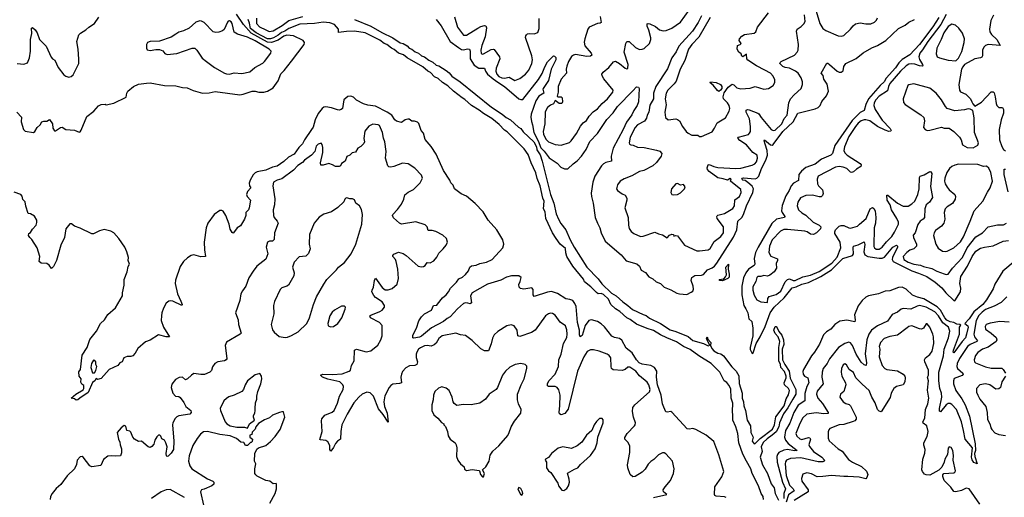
# Model space of a CAD drawing. Extents: x 1468344 to 1613994, y 525695 to 643861.
# Tile 157 of 256: x 1552562 to 1562862, y 551276 to 556274. Entities that reach past the tile are written whole.
import ezdxf

# ---------------------------------------------------------------- set-up
doc = ezdxf.new("R2010")
doc.units = 0

msp = doc.modelspace()

# ---------------------------------------------------------------- linework, layer by layer
at = {"layer": '0CON10XD'}
for points in [[(1558634, 556306), (1558646, 556244), (1558635, 556236), (1558605, 556234), (1558520, 556195), (1558507, 556175), (1558473, 556075), (1558468, 556038), (1558475, 555999), (1558540, 555925), (1558546, 555904), (1558535, 555893), (1558495, 555889), (1558375, 555911), (1558355, 555904), (1558335, 555887), (1558303, 555837), (1558285, 555787), (1558280, 555755), (1558282, 555715), (1558227, 555653), (1558196, 555575), (1558194, 555514), (1558184, 555475), (1558195, 555468), (1558227, 555467), (1558237, 555457), (1558239, 555415), (1558234, 555396), (1558205, 555396), (1558165, 555428), (1558145, 555393), (1558115, 555381), (1558085, 555355), (1558068, 555332), (1558058, 555305), (1558054, 555185), (1558038, 555105), (1558043, 555075), (1558065, 555024), (1558095, 554996), (1558165, 554967), (1558225, 554962), (1558312, 554988), (1558331, 555005), (1558387, 555083), (1558430, 555160), (1558458, 555195), (1558491, 555219), (1558520, 555265), (1558561, 555309), (1558605, 555342), (1558655, 555398), (1558710, 555445), (1558768, 555515), (1558772, 555535), (1558673, 555655), (1558655, 555687), (1558652, 555705), (1558665, 555725), (1558724, 555775), (1558775, 555834), (1558795, 555839), (1558836, 555816), (1558895, 555766), (1558915, 555758), (1558924, 555766), (1558927, 555805), (1558887, 555935), (1558904, 556025), (1558915, 556044), (1558937, 556045), (1559005, 555983), (1559045, 555963), (1559074, 555964), (1559095, 555973), (1559149, 556025), (1559164, 556065), (1559166, 556085), (1559145, 556165), (1559126, 556205), (1559125, 556230), (1559136, 556234), (1559155, 556229), (1559213, 556203), (1559255, 556168), (1559295, 556158), (1559325, 556162), (1559385, 556184), (1559475, 556246), (1559566, 556375)], [(1560895, 556363), (1560933, 556235), (1560965, 556182), (1560995, 556160), (1561125, 556104), (1561160, 556100), (1561185, 556109), (1561255, 556174), (1561280, 556210), (1561305, 556231), (1561355, 556240), (1561415, 556229), (1561465, 556231), (1561503, 556247), (1561525, 556270), (1561536, 556294)], [(1552532, 555305), (1552580, 555255), (1552578, 555205), (1552601, 555125), (1552618, 555108), (1552705, 555093), (1552720, 555105), (1552743, 555145), (1552775, 555172), (1552792, 555205), (1552815, 555212), (1552845, 555212), (1552875, 555230), (1552904, 555184), (1552909, 555139), (1552925, 555110), (1552935, 555110), (1552990, 555145), (1553005, 555148), (1553046, 555126), (1553135, 555119), (1553185, 555097), (1553195, 555100), (1553205, 555117), (1553265, 555260), (1553337, 555315), (1553385, 555372), (1553414, 555386), (1553455, 555390), (1553465, 555382), (1553545, 555400), (1553676, 555464), (1553681, 555505), (1553692, 555525), (1553752, 555575), (1553805, 555600), (1553889, 555611), (1553925, 555614), (1554075, 555585), (1554195, 555583), (1554265, 555565), (1554312, 555562), (1554375, 555533), (1554475, 555506), (1554545, 555509), (1554605, 555521), (1554865, 555489), (1554901, 555495), (1554995, 555527), (1555026, 555526), (1555065, 555515), (1555115, 555517), (1555155, 555527), (1555215, 555559), (1555266, 555635), (1555293, 555707), (1555329, 555741), (1555405, 555841), (1555537, 556015), (1555541, 556035), (1555526, 556055), (1555425, 556104), (1555355, 556110), (1555325, 556100), (1555265, 556059), (1555195, 556036), (1555155, 556040), (1554982, 556132), (1554904, 556225), (1554831, 556331)], [(1552534, 555814), (1552605, 555807), (1552645, 555823), (1552664, 555876), (1552676, 555945), (1552676, 556065), (1552689, 556129), (1552684, 556185), (1552695, 556193), (1552725, 556166), (1552744, 556135), (1552768, 556065), (1552839, 555995), (1552891, 555881), (1552905, 555864), (1552929, 555849), (1552965, 555774), (1553025, 555696), (1553045, 555682), (1553075, 555674), (1553100, 555680), (1553122, 555698), (1553179, 555815), (1553182, 555862), (1553174, 555965), (1553161, 556045), (1553180, 556115), (1553198, 556132), (1553255, 556166), (1553285, 556196), (1553345, 556234), (1553390, 556300)], [(1554755, 555704), (1554805, 555719), (1554885, 555710), (1554971, 555729), (1555020, 555775), (1555105, 555819), (1555123, 555835), (1555190, 555925), (1555192, 555945), (1555173, 555965), (1555025, 556053), (1554945, 556090), (1554842, 556122), (1554805, 556142), (1554785, 556233), (1554775, 556250), (1554755, 556260), (1554742, 556258), (1554735, 556248), (1554700, 556170), (1554685, 556158), (1554645, 556144), (1554615, 556140), (1554585, 556148), (1554493, 556243), (1554465, 556259), (1554445, 556261), (1554405, 556246), (1554333, 556185), (1554275, 556158), (1554225, 556142), (1554195, 556122), (1554145, 556090), (1554025, 556048), (1553925, 556047), (1553900, 556035), (1553887, 556013), (1553888, 555975), (1553895, 555960), (1553925, 555953), (1553985, 555963), (1554025, 555962), (1554058, 555948), (1554081, 555921), (1554105, 555908), (1554205, 555919), (1554365, 555974), (1554395, 555974), (1554416, 555956), (1554472, 555872), (1554516, 555835), (1554600, 555775), (1554704, 555714), (1554726, 555706), (1554755, 555704)], [(1560344, 551254), (1560339, 551285), (1560320, 551315), (1560291, 551395), (1560224, 551525), (1560212, 551575), (1560164, 551654), (1560127, 551727), (1560084, 551845), (1560073, 551945), (1560053, 552015), (1560022, 552085), (1560024, 552135), (1560018, 552175), (1560023, 552263), (1560006, 552315), (1560001, 552411), (1559980, 552450), (1559958, 552478), (1559931, 552495), (1559887, 552587), (1559796, 552676), (1559665, 552756), (1559575, 552823), (1559505, 552853), (1559432, 552902), (1559331, 552945), (1559265, 552975), (1559191, 553021), (1559125, 553041), (1559015, 553089), (1558948, 553138), (1558913, 553155), (1558841, 553221), (1558795, 553247), (1558745, 553295), (1558720, 553350), (1558668, 553398), (1558645, 553408), (1558615, 553405), (1558595, 553419), (1558538, 553478), (1558472, 553532), (1558459, 553559), (1558348, 553695), (1558287, 553795), (1558274, 553835), (1558271, 553881), (1558215, 553924), (1558175, 553985), (1558135, 554045), (1558066, 554195), (1558059, 554265), (1558042, 554295), (1558048, 554375), (1558033, 554405), (1558007, 554535), (1557975, 554613), (1557962, 554672), (1557911, 554775), (1557882, 554862), (1557841, 554921), (1557662, 555102), (1557635, 555119), (1557578, 555178), (1557501, 555241), (1557415, 555291), (1557368, 555328), (1557287, 555375), (1557220, 555440), (1557191, 555455), (1557099, 555525), (1557042, 555582), (1556985, 555615), (1556940, 555660), (1556902, 555675), (1556861, 555721), (1556830, 555735), (1556779, 555779), (1556615, 555874), (1556576, 555906), (1556526, 555925), (1556481, 555961), (1556452, 555975), (1556403, 556013), (1556373, 556025), (1556329, 556059), (1556177, 556137), (1556065, 556152), (1555979, 556149), (1555898, 556138), (1555896, 556176), (1555854, 556224), (1555805, 556242), (1555735, 556249), (1555645, 556234), (1555493, 556227), (1555378, 556182), (1555336, 556155), (1555299, 556141), (1555265, 556113), (1555217, 556085), (1555185, 556073), (1555153, 556075), (1555037, 556135), (1554975, 556183), (1554967, 556237), (1554953, 556275)], [(1555039, 556291), (1555039, 556235), (1555070, 556200), (1555135, 556166), (1555171, 556151), (1555213, 556157), (1555308, 556212), (1555376, 556265), (1555525, 556307)], [(1556063, 556275), (1556235, 556206), (1556349, 556139), (1556465, 556085), (1556543, 556033), (1556573, 556025), (1556615, 556000), (1556637, 555977), (1556665, 555966), (1556698, 555938), (1556735, 555925), (1556764, 555894), (1556795, 555884), (1556841, 555851), (1556885, 555830), (1556919, 555799), (1556945, 555791), (1557025, 555741), (1557055, 555718), (1557083, 555683), (1557171, 555625), (1557499, 555359), (1557609, 555285), (1557650, 555250), (1557695, 555225), (1557779, 555149), (1557805, 555135), (1557830, 555100), (1557942, 554995), (1557967, 554945), (1557972, 554912), (1558005, 554860), (1558029, 554795), (1558116, 554446), (1558150, 554355), (1558173, 554243), (1558197, 554187), (1558222, 554142), (1558275, 554075), (1558319, 553969), (1558362, 553892), (1558494, 553684), (1558614, 553564), (1558651, 553511), (1558753, 553413), (1558801, 553385), (1558870, 553320), (1558923, 553285), (1558972, 553242), (1559085, 553188), (1559115, 553180), (1559152, 553152), (1559265, 553096), (1559368, 553028), (1559425, 553013), (1559555, 552959), (1559605, 552917), (1559715, 552884), (1559765, 552860), (1559782, 552868), (1559748, 552935), (1559755, 552954), (1559761, 552931), (1559792, 552895), (1559789, 552865), (1559801, 552835), (1559825, 552810), (1559865, 552786), (1559896, 552776), (1559923, 552755), (1560011, 552641), (1560056, 552596), (1560085, 552546), (1560087, 552467), (1560121, 552365), (1560120, 552315), (1560134, 552275), (1560137, 552235), (1560156, 552185), (1560173, 552085), (1560208, 552025), (1560211, 551955), (1560234, 551905), (1560224, 551865), (1560245, 551837), (1560255, 551838), (1560308, 551892), (1560439, 551991), (1560459, 552035), (1560471, 552119), (1560558, 552235), (1560582, 552308), (1560605, 552347), (1560615, 552395), (1560606, 552415), (1560563, 552453), (1560560, 552475), (1560579, 552525), (1560579, 552545), (1560563, 552593), (1560526, 552635), (1560522, 552665), (1560503, 552705), (1560502, 552845), (1560514, 552905), (1560498, 552955), (1560465, 552991), (1560451, 553025), (1560465, 553064), (1560475, 553062), (1560485, 553050), (1560502, 553012), (1560535, 552972), (1560553, 552925), (1560555, 552875), (1560539, 552825), (1560543, 552715), (1560566, 552665), (1560613, 552595), (1560622, 552522), (1560682, 552405), (1560682, 552355), (1560649, 552305), (1560597, 552213), (1560551, 552149), (1560509, 552055), (1560504, 552015), (1560477, 551963), (1560435, 551925), (1560380, 551890), (1560341, 551849), (1560319, 551805), (1560329, 551755), (1560308, 551695), (1560332, 551615), (1560385, 551525), (1560425, 551417), (1560454, 551374), (1560467, 551315), (1560499, 551245)], [(1556918, 556275), (1556970, 556210), (1557065, 556047), (1557151, 555981), (1557185, 555962), (1557205, 555958), (1557248, 555968), (1557266, 555966), (1557273, 555943), (1557274, 555865), (1557318, 555798), (1557365, 555766), (1557425, 555766), (1557435, 555735), (1557456, 555705), (1557514, 555654), (1557565, 555620), (1557635, 555575), (1557785, 555446), (1557805, 555438), (1557825, 555440), (1557991, 555649), (1558029, 555711), (1558055, 555779), (1558085, 555831), (1558145, 555894), (1558155, 555892), (1558169, 555879), (1558172, 555855), (1558122, 555755), (1558093, 555637), (1558037, 555555), (1558034, 555545), (1558045, 555505), (1557992, 555475), (1557962, 555425), (1557911, 555285), (1557908, 555255), (1557915, 555210), (1557927, 555175), (1557939, 555095), (1557987, 555005), (1558014, 554934), (1558049, 554899), (1558100, 554830), (1558183, 554773), (1558222, 554732), (1558262, 554712), (1558295, 554713), (1558353, 554767), (1558395, 554797), (1558440, 554845), (1558487, 554915), (1558525, 554998), (1558608, 555082), (1558705, 555230), (1558770, 555300), (1558815, 555364), (1558975, 555529), (1559015, 555571), (1559035, 555568), (1559042, 555555), (1559034, 555415), (1559023, 555375), (1558988, 555325), (1558965, 555278), (1558909, 555201), (1558875, 555124), (1558772, 554928), (1558748, 554845), (1558754, 554795), (1558695, 554779), (1558669, 554765), (1558648, 554745), (1558577, 554635), (1558559, 554575), (1558542, 554458), (1558543, 554425), (1558561, 554355), (1558582, 554205), (1558605, 554145), (1558631, 554095), (1558645, 554045), (1558686, 553956), (1558854, 553814), (1558905, 553751), (1559018, 553718), (1559046, 553695), (1559064, 553654), (1559107, 553627), (1559142, 553582), (1559185, 553562), (1559221, 553531), (1559265, 553515), (1559305, 553475), (1559375, 553447), (1559435, 553413), (1559465, 553404), (1559540, 553400), (1559588, 553422), (1559603, 553435), (1559612, 553455), (1559607, 553485), (1559586, 553545), (1559594, 553575), (1559625, 553597), (1559695, 553602), (1559715, 553608), (1559756, 553655), (1559805, 553677), (1559830, 553695), (1559855, 553725), (1560031, 553999), (1560065, 554075), (1560076, 554165), (1560115, 554205), (1560134, 554235), (1560164, 554326), (1560233, 554465), (1560237, 554505), (1560225, 554531), (1560181, 554571), (1560150, 554590), (1560126, 554595), (1560117, 554605), (1560123, 554615), (1560135, 554618), (1560255, 554608), (1560275, 554615), (1560294, 554635), (1560322, 554715), (1560368, 554805), (1560384, 554855), (1560382, 554905), (1560361, 554971), (1560349, 555005), (1560355, 555016), (1560415, 554965), (1560435, 554962), (1560445, 554967), (1560545, 555105), (1560655, 555205), (1560704, 555296), (1560885, 555340), (1560914, 555355), (1560935, 555376), (1560954, 555416), (1561004, 555476), (1561024, 555525), (1561009, 555599), (1560975, 555653), (1560968, 555688), (1560948, 555715), (1561005, 555818), (1561015, 555820), (1561035, 555806), (1561115, 555734), (1561135, 555724), (1561155, 555723), (1561175, 555740), (1561185, 555785), (1561204, 555815), (1561311, 555869), (1561385, 555928), (1561475, 555980), (1561535, 556004), (1561623, 556057), (1561755, 556180), (1561825, 556217), (1561865, 556248), (1561923, 556277)], [(1557112, 556305), (1557142, 556195), (1557205, 556112), (1557235, 556112), (1557355, 556185), (1557385, 556203), (1557425, 556213), (1557438, 556208), (1557445, 556188), (1557432, 556095), (1557396, 556005), (1557385, 555955), (1557391, 555921), (1557403, 555913), (1557415, 555916), (1557495, 555961), (1557515, 555966), (1557525, 555962), (1557580, 555885), (1557585, 555865), (1557546, 555765), (1557543, 555735), (1557554, 555705), (1557575, 555681), (1557605, 555667), (1557635, 555661), (1557684, 555674), (1557742, 555638), (1557795, 555658), (1557855, 555703), (1557887, 555745), (1557921, 555815), (1557928, 555855), (1557920, 555895), (1557854, 556086), (1557856, 556104), (1557865, 556116), (1557875, 556126), (1557895, 556129), (1557945, 556127), (1557982, 556138), (1557997, 556183), (1557998, 556285)], [(1559693, 556315), (1559658, 556245), (1559599, 556155), (1559457, 555995), (1559431, 555939), (1559385, 555874), (1559339, 555761), (1559216, 555575), (1559192, 555505), (1559194, 555445), (1559155, 555381), (1559145, 555305), (1559127, 555275), (1559118, 555242), (1559097, 555213), (1559025, 555172), (1559002, 555145), (1558950, 555045), (1558939, 554985), (1558942, 554972), (1558954, 554964), (1558980, 554960), (1559025, 554939), (1559095, 554936), (1559225, 554909), (1559258, 554898), (1559279, 554875), (1559271, 554845), (1559225, 554778), (1559185, 554744), (1559093, 554697), (1559046, 554684), (1558965, 554639), (1558885, 554610), (1558845, 554584), (1558816, 554545), (1558807, 554505), (1558815, 554488), (1558865, 554450), (1558895, 554437), (1558913, 554405), (1558914, 554385), (1558894, 554305), (1558927, 554205), (1558930, 554125), (1558939, 554089), (1558958, 554058), (1558985, 554036), (1559055, 554006), (1559085, 554009), (1559205, 554051), (1559245, 554032), (1559287, 554023), (1559335, 553993), (1559361, 554019), (1559385, 554029), (1559400, 554025), (1559405, 554010), (1559423, 554017), (1559445, 554011), (1559518, 553915), (1559645, 553857), (1559675, 553855), (1559765, 553864), (1559785, 553878), (1559828, 553952), (1559896, 554004), (1559924, 554045), (1559926, 554105), (1559860, 554195), (1559855, 554215), (1559858, 554222), (1559865, 554228), (1559935, 554245), (1560023, 554297), (1560040, 554325), (1560042, 554388), (1560093, 554425), (1560108, 554465), (1560105, 554496), (1559999, 554585), (1560005, 554607), (1559995, 554611), (1559965, 554596), (1559921, 554609), (1559865, 554619), (1559775, 554685), (1559758, 554705), (1559753, 554725), (1559766, 554754), (1559775, 554757), (1559825, 554736), (1559867, 554727), (1560055, 554715), (1560105, 554720), (1560225, 554750), (1560253, 554765), (1560270, 554785), (1560282, 554825), (1560276, 554855), (1560233, 554885), (1560165, 554965), (1560095, 555009), (1560076, 555035), (1560083, 555045), (1560185, 555074), (1560198, 555085), (1560206, 555105), (1560208, 555155), (1560196, 555235), (1560162, 555305), (1560163, 555327), (1560175, 555333), (1560195, 555330), (1560285, 555297), (1560295, 555287), (1560319, 555249), (1560424, 555124), (1560445, 555113), (1560465, 555118), (1560535, 555185), (1560561, 555239), (1560590, 555275), (1560609, 555405), (1560627, 555445), (1560665, 555488), (1560738, 555552), (1560750, 555595), (1560750, 555625), (1560736, 555665), (1560705, 555714), (1560678, 555735), (1560615, 555768), (1560570, 555775), (1560546, 555785), (1560514, 555815), (1560516, 555825), (1560529, 555835), (1560669, 555901), (1560697, 555933), (1560707, 555955), (1560711, 556015), (1560688, 556155), (1560694, 556176), (1560736, 556204), (1560765, 556230), (1560778, 556255), (1560773, 556323)], [(1559785, 556295), (1559665, 556090), (1559594, 556015), (1559559, 555965), (1559521, 555845), (1559473, 555757), (1559428, 555632), (1559409, 555601), (1559344, 555536), (1559324, 555505), (1559316, 555445), (1559324, 555384), (1559312, 555305), (1559319, 555249), (1559345, 555227), (1559427, 555237), (1559445, 555231), (1559465, 555214), (1559497, 555155), (1559535, 555104), (1559555, 555086), (1559595, 555066), (1559656, 555066), (1559675, 555053), (1559695, 555052), (1559805, 555101), (1559832, 555138), (1559859, 555195), (1559945, 555246), (1559985, 555315), (1559990, 555345), (1559983, 555375), (1559965, 555404), (1559926, 555445), (1559920, 555465), (1559932, 555508), (1559972, 555568), (1560015, 555599), (1560032, 555592), (1560065, 555561), (1560105, 555550), (1560205, 555558), (1560255, 555576), (1560345, 555546), (1560396, 555554), (1560446, 555585), (1560461, 555615), (1560461, 555645), (1560445, 555684), (1560417, 555715), (1560356, 555745)], [(1560356, 555745), (1560271, 555791), (1560181, 555851), (1560168, 555865), (1560165, 555912), (1560126, 555884), (1560115, 555892), (1560108, 555915), (1560084, 555934), (1560068, 555965), (1560070, 556005), (1560100, 556015), (1560108, 556025), (1560089, 556055), (1560091, 556075), (1560115, 556101), (1560145, 556119), (1560245, 556133), (1560264, 556146), (1560282, 556195), (1560395, 556345)], [(1562255, 556328), (1562197, 556223), (1562061, 556045), (1562005, 555960), (1561978, 555925), (1561968, 555885), (1561976, 555856), (1562008, 555805), (1562009, 555791), (1562004, 555786), (1561975, 555790), (1561927, 555807), (1561895, 555811), (1561865, 555807), (1561835, 555792), (1561775, 555735), (1561666, 555605), (1561652, 555575), (1561640, 555530), (1561555, 555474), (1561518, 555435), (1561502, 555405), (1561497, 555375), (1561512, 555335), (1561585, 555221), (1561670, 555135), (1561678, 555115), (1561674, 555106), (1561655, 555103), (1561615, 555117), (1561535, 555156), (1561455, 555217), (1561415, 555227), (1561395, 555226), (1561365, 555214), (1561335, 555190), (1561305, 555155), (1561235, 555050), (1561189, 554945), (1561183, 554905), (1561195, 554880), (1561217, 554855), (1561355, 554770), (1561364, 554755), (1561361, 554739), (1561315, 554711), (1561285, 554683), (1561265, 554676), (1561255, 554678), (1561215, 554715), (1561175, 554732), (1561135, 554738), (1561095, 554732), (1560915, 554635), (1560903, 554605), (1560909, 554555), (1560919, 554535), (1560962, 554492), (1560967, 554455), (1560960, 554435), (1560945, 554422), (1560925, 554420), (1560855, 554438), (1560785, 554435), (1560729, 554411), (1560704, 554365), (1560696, 554325), (1560711, 554285), (1560744, 554254), (1560785, 554229), (1560864, 554155), (1560926, 554125), (1560942, 554105), (1560939, 554085), (1560898, 554042), (1560865, 554026), (1560835, 554030), (1560799, 554055), (1560775, 554062), (1560595, 554080), (1560555, 554078), (1560520, 554060), (1560435, 553969), (1560406, 553905), (1560398, 553838), (1560421, 553801), (1560490, 553770), (1560490, 553755), (1560476, 553724), (1560479, 553675), (1560454, 553635), (1560411, 553599), (1560385, 553591), (1560345, 553598), (1560315, 553585), (1560285, 553585), (1560273, 553575), (1560262, 553535), (1560233, 553477), (1560231, 553445), (1560245, 553392), (1560274, 553344), (1560315, 553320), (1560385, 553314), (1560390, 553355), (1560404, 553376), (1560475, 553399), (1560525, 553433), (1560570, 553530), (1560593, 553557), (1560615, 553561), (1560655, 553546), (1560675, 553546), (1560755, 553584), (1560835, 553601), (1560925, 553639), (1561057, 553725), (1561115, 553788), (1561154, 553885), (1561145, 553946), (1561090, 554035), (1561088, 554055), (1561096, 554075), (1561135, 554113), (1561155, 554122), (1561185, 554120), (1561235, 554097), (1561255, 554093), (1561325, 554115), (1561349, 554135), (1561418, 554195), (1561459, 554295), (1561482, 554308), (1561498, 554298), (1561510, 554275), (1561519, 554205), (1561516, 554145), (1561502, 554095), (1561499, 553899), (1561505, 553885), (1561523, 553873), (1561555, 553872), (1561583, 553895), (1561629, 553951), (1561685, 554005), (1561715, 554051), (1561755, 554135), (1561755, 554155), (1561738, 554195), (1561682, 554285), (1561668, 554335), (1561637, 554385), (1561633, 554437), (1561645, 554436), (1561745, 554355), (1561805, 554322), (1561855, 554324), (1561895, 554348), (1561925, 554375), (1561959, 554445), (1561972, 554505), (1561977, 554623), (1561982, 554635), (1562025, 554650), (1562085, 554684), (1562095, 554683), (1562103, 554665), (1562089, 554529), (1562112, 554415), (1562080, 554365), (1562045, 554335), (1562031, 554295), (1562027, 554203), (1562015, 554185), (1561983, 554165), (1561959, 554131), (1561930, 554045), (1561910, 554020), (1561911, 553995), (1561944, 553925), (1561943, 553905), (1561915, 553875), (1561875, 553861), (1561841, 553839), (1561806, 553795), (1561813, 553765), (1561855, 553735), (1561915, 553715), (1561985, 553704), (1562018, 553692), (1562105, 553669), (1562155, 553642), (1562235, 553613), (1562255, 553608), (1562275, 553612), (1562322, 553675), (1562425, 553785), (1562473, 553885), (1562565, 554002), (1562635, 554045), (1562695, 554105), (1562793, 554127), (1562855, 554126), (1562885, 554145)], [(1562178, 556295), (1562115, 556198), (1561974, 556015), (1561873, 555905), (1561794, 555856)], [(1562748, 556322), (1562722, 556265), (1562708, 556175), (1562712, 556145), (1562728, 556118), (1562785, 556068), (1562820, 556005), (1562695, 556014), (1562665, 556005), (1562647, 555985), (1562633, 555955), (1562634, 555895), (1562628, 555882), (1562615, 555874), (1562555, 555863), (1562446, 555804), (1562428, 555782), (1562416, 555755), (1562386, 555595), (1562392, 555535), (1562405, 555520), (1562460, 555495), (1562510, 555445), (1562522, 555415)], [(1562355, 555843), (1562385, 555872), (1562419, 555941), (1562444, 556035), (1562447, 556075), (1562425, 556134), (1562387, 556185), (1562353, 556215), (1562315, 556228), (1562275, 556204), (1562230, 556135), (1562203, 556067), (1562155, 555977), (1562149, 555915), (1562161, 555885), (1562183, 555873), (1562275, 555849), (1562355, 555843)], [(1561794, 555856), (1561759, 555821), (1561725, 555771), (1561628, 555662), (1561605, 555625), (1561564, 555586), (1561443, 555447), (1561413, 555385), (1561397, 555325), (1561355, 555303), (1561270, 555220), (1561091, 554959), (1561065, 554872), (1561046, 554855), (1560951, 554815), (1560885, 554763), (1560785, 554727), (1560740, 554690), (1560714, 554654), (1560710, 554590), (1560657, 554563), (1560633, 554537), (1560610, 554485), (1560578, 554432), (1560540, 554330), (1560533, 554275), (1560539, 554255), (1560565, 554215), (1560563, 554205), (1560479, 554185), (1560429, 554141), (1560286, 553895), (1560261, 553839), (1560246, 553775), (1560254, 553715), (1560245, 553703), (1560186, 553664), (1560159, 553625), (1560135, 553572), (1560117, 553485), (1560116, 553396), (1560138, 553285), (1560160, 553250), (1560178, 553208), (1560189, 553145), (1560221, 553115), (1560233, 553045), (1560233, 552965), (1560202, 552845), (1560205, 552824), (1560225, 552782), (1560235, 552788), (1560267, 552885), (1560310, 552955), (1560362, 553065), (1560414, 553206), (1560454, 553266), (1560558, 553362), (1560642, 553468), (1560685, 553480), (1560745, 553508), (1560815, 553525), (1560942, 553588), (1561055, 553657), (1561174, 553776), (1561275, 553808), (1561286, 553825), (1561280, 553885), (1561285, 553905), (1561335, 553918), (1561395, 553948), (1561402, 553922), (1561394, 553845), (1561403, 553815), (1561435, 553796), (1561555, 553777), (1561585, 553778), (1561610, 553790), (1561695, 553893), (1561735, 553913), (1561744, 553905), (1561745, 553895), (1561694, 553785), (1561691, 553765), (1561699, 553745), (1561895, 553645), (1561965, 553620), (1562052, 553585), (1562138, 553528), (1562209, 553469), (1562252, 553415), (1562335, 553334), (1562345, 553331), (1562405, 553425), (1562406, 553465), (1562397, 553515), (1562406, 553585), (1562476, 553694), (1562525, 553796), (1562565, 553853), (1562615, 553882), (1562655, 553895), (1562745, 553908), (1562852, 553955), (1562905, 553962)], [(1559875, 555524), (1559862, 555532), (1559817, 555587), (1559784, 555614), (1559790, 555625), (1559848, 555615), (1559892, 555595), (1559906, 555576), (1559908, 555555), (1559894, 555535), (1559875, 555524)], [(1562535, 554933), (1562585, 554961), (1562594, 554985), (1562550, 555095), (1562547, 555247), (1562533, 555323), (1562507, 555337), (1562485, 555340), (1562445, 555329), (1562345, 555321), (1562265, 555346), (1562246, 555365), (1562205, 555435), (1562149, 555505), (1562085, 555556), (1561915, 555604), (1561865, 555593), (1561853, 555585), (1561804, 555445), (1561808, 555408), (1561826, 555386), (1561988, 555278), (1562019, 555249), (1562028, 555215), (1562018, 555145), (1562034, 555124), (1562055, 555116), (1562085, 555118), (1562205, 555149), (1562235, 555140), (1562285, 555138), (1562334, 555104), (1562395, 555044), (1562411, 555015), (1562425, 554964), (1562475, 554938), (1562535, 554933)], [(1558396, 553105), (1558382, 553272), (1558371, 553305), (1558348, 553335), (1558317, 553347), (1558275, 553353), (1558188, 553408), (1558125, 553429), (1558085, 553424), (1557945, 553377), (1557934, 553395), (1557932, 553452), (1557918, 553468), (1557835, 553454), (1557802, 553462), (1557786, 553475), (1557782, 553502), (1557798, 553535), (1557807, 553575), (1557783, 553593), (1557708, 553595), (1557655, 553581), (1557595, 553547), (1557455, 553507), (1557294, 553415), (1557278, 553385), (1557288, 553312), (1557275, 553301), (1557251, 553309), (1557225, 553312), (1557205, 553303), (1557141, 553249), (1557065, 553165), (1557035, 553149), (1556994, 553115), (1556869, 553051), (1556765, 552963), (1556745, 552953), (1556685, 552941), (1556673, 552945), (1556674, 552974), (1556714, 553046), (1556736, 553124), (1556764, 553166), (1556796, 553195), (1556870, 553235), (1556892, 553285), (1556924, 553286), (1556934, 553296), (1556986, 553364), (1557025, 553394), (1557049, 553425), (1557068, 553465), (1557133, 553527), (1557155, 553562), (1557195, 553581), (1557225, 553606), (1557256, 553645), (1557271, 553685), (1557287, 553697), (1557337, 553705), (1557376, 553724), (1557445, 553735), (1557505, 553766), (1557617, 553885), (1557627, 553925), (1557615, 553970), (1557554, 554075), (1557462, 554175), (1557409, 554265), (1557325, 554352), (1557235, 554427), (1557181, 554451), (1557111, 554505), (1557095, 554542), (1557073, 554565), (1557062, 554595), (1556995, 554696), (1556920, 554865), (1556865, 554946), (1556805, 555020), (1556787, 555085), (1556761, 555115), (1556738, 555188), (1556725, 555203), (1556693, 555213), (1556665, 555213), (1556635, 555232), (1556624, 555234), (1556594, 555226), (1556555, 555198), (1556505, 555211), (1556485, 555226), (1556454, 555274), (1556406, 555306), (1556285, 555370), (1556205, 555380), (1556158, 555395), (1556085, 555430), (1556054, 555464), (1556025, 555474), (1555995, 555471), (1555951, 555435), (1555940, 555345), (1555926, 555334), (1555905, 555328), (1555885, 555331), (1555825, 555350), (1555765, 555362), (1555745, 555359), (1555725, 555346), (1555685, 555293), (1555653, 555225), (1555632, 555148), (1555616, 555124), (1555542, 555018), (1555519, 554975), (1555483, 554937), (1555434, 554865), (1555374, 554836), (1555325, 554790), (1555255, 554742), (1555205, 554731), (1555135, 554699), (1555045, 554681), (1555025, 554671), (1555005, 554649), (1554974, 554595), (1554963, 554563), (1554965, 554536), (1554980, 554515), (1554944, 554475), (1554933, 554445), (1554941, 554425), (1554976, 554385), (1554964, 554305), (1554955, 554283), (1554927, 554255), (1554926, 554225), (1554914, 554186), (1554873, 554117), (1554836, 554095), (1554800, 554045), (1554795, 554041), (1554785, 554046), (1554765, 554081), (1554753, 554135), (1554718, 554225), (1554690, 554270), (1554675, 554278), (1554655, 554277), (1554596, 554234), (1554529, 554145), (1554512, 554095), (1554493, 553945), (1554494, 553865), (1554504, 553796), (1554455, 553792), (1554385, 553812), (1554355, 553806), (1554317, 553783), (1554275, 553745), (1554239, 553691), (1554192, 553548), (1554189, 553515), (1554211, 553405), (1554249, 553329), (1554260, 553295), (1554258, 553285), (1554165, 553328), (1554135, 553333), (1554121, 553329), (1554095, 553306), (1554065, 553255), (1554048, 553205), (1554044, 553174), (1554042, 553125), (1554067, 553057), (1554128, 552955), (1554093, 552957), (1554015, 552976), (1553928, 552922), (1553877, 552903), (1553798, 552835), (1553770, 552785), (1553745, 552758), (1553725, 552748), (1553685, 552748), (1553650, 552735), (1553632, 552695), (1553610, 552685), (1553590, 552655), (1553498, 552612), (1553415, 552518), (1553375, 552510), (1553362, 552518), (1553346, 552494), (1553322, 552478), (1553278, 552372), (1553190, 552315), (1553170, 552295), (1553153, 552293), (1553135, 552307), (1553100, 552315), (1553150, 552355), (1553225, 552400), (1553234, 552416), (1553231, 552445), (1553211, 552461), (1553201, 552481), (1553206, 552516), (1553184, 552544), (1553181, 552589), (1553197, 552615), (1553216, 552765), (1553266, 552845), (1553295, 552927), (1553364, 553016), (1553406, 553095), (1553448, 553132), (1553485, 553189), (1553565, 553259), (1553636, 553385), (1553636, 553415), (1553654, 553495), (1553656, 553555), (1553686, 553636), (1553695, 553690), (1553710, 553715), (1553697, 553755), (1553699, 553785), (1553684, 553844), (1553663, 553895), (1553600, 553985), (1553545, 554043), (1553515, 554060), (1553445, 554078), (1553395, 554066), (1553362, 554048), (1553335, 554032), (1553315, 554033), (1553195, 554092), (1553134, 554114), (1553105, 554138), (1553085, 554137), (1553045, 554085), (1553032, 553995), (1552993, 553915), (1552946, 553754), (1552917, 553693), (1552895, 553672), (1552870, 553705), (1552845, 553724), (1552785, 553727), (1552767, 553745), (1552774, 553795), (1552744, 553885), (1552690, 553975), (1552666, 553996), (1552653, 554015), (1552659, 554035), (1552675, 554046), (1552697, 554083), (1552735, 554125), (1552742, 554152), (1552740, 554175), (1552715, 554218), (1552675, 554242), (1552652, 554245), (1552625, 554323), (1552619, 554369), (1552595, 554394), (1552587, 554427), (1552575, 554445), (1552505, 554468)], [(1562522, 555415), (1562532, 555392), (1562555, 555370), (1562625, 555410), (1562725, 555518), (1562745, 555520), (1562755, 555510), (1562768, 555465), (1562776, 555396), (1562786, 555376), (1562805, 555356), (1562844, 555354), (1562854, 555335), (1562854, 555295), (1562829, 555225), (1562809, 555125), (1562811, 555015), (1562835, 554946), (1562855, 554916), (1562875, 554902)], [(1556229, 552371), (1556195, 552375), (1556145, 552355), (1556108, 552325), (1556059, 552265), (1555987, 552145), (1555933, 552035), (1555922, 551965), (1555919, 551885), (1555888, 551865), (1555865, 551839), (1555845, 551796), (1555815, 551759), (1555806, 551775), (1555808, 551818), (1555786, 551856), (1555765, 551872), (1555707, 551877), (1555703, 551883), (1555727, 551965), (1555719, 552075), (1555724, 552096), (1555753, 552135), (1555831, 552169), (1555851, 552185), (1555888, 552262), (1555906, 552335), (1555946, 552405), (1555949, 552435), (1555941, 552455), (1555910, 552485), (1555881, 552491), (1555785, 552514), (1555730, 552535), (1555710, 552555), (1555734, 552566), (1555835, 552563), (1555935, 552569), (1556009, 552595), (1556022, 552608), (1556033, 552655), (1556060, 552705), (1556065, 552816), (1556085, 552826), (1556185, 552799), (1556235, 552808), (1556310, 552870), (1556341, 552925), (1556354, 552966), (1556353, 553075), (1556327, 553107), (1556232, 553155), (1556224, 553174), (1556235, 553183), (1556331, 553219), (1556355, 553234), (1556379, 553265), (1556378, 553285), (1556355, 553320), (1556285, 553368), (1556265, 553389), (1556247, 553425), (1556248, 553445), (1556262, 553475), (1556274, 553546), (1556285, 553568), (1556355, 553472), (1556385, 553448), (1556415, 553446), (1556460, 553460), (1556509, 553505), (1556524, 553565), (1556519, 553665), (1556501, 553745), (1556492, 553765), (1556466, 553795), (1556464, 553806), (1556475, 553822), (1556525, 553841), (1556575, 553828), (1556605, 553808), (1556732, 553695), (1556765, 553687), (1556785, 553690), (1556805, 553702), (1556825, 553732), (1556855, 553730), (1556895, 553752), (1556925, 553788), (1556948, 553832), (1556993, 553875), (1557024, 553916), (1557037, 553945), (1557027, 553985), (1556989, 554019), (1556915, 554059), (1556877, 554067), (1556835, 554068), (1556825, 554108), (1556805, 554129), (1556705, 554158), (1556555, 554133), (1556535, 554144), (1556472, 554202), (1556462, 554225), (1556465, 554236), (1556515, 554287), (1556557, 554343), (1556579, 554395), (1556590, 554440), (1556625, 554468), (1556683, 554497), (1556750, 554565), (1556774, 554615), (1556766, 554646), (1556695, 554719), (1556625, 554767), (1556565, 554772), (1556475, 554736), (1556445, 554731), (1556424, 554734), (1556412, 554745), (1556390, 554825), (1556394, 554895), (1556383, 554995), (1556368, 555035), (1556359, 555095), (1556326, 555165), (1556312, 555175), (1556255, 555181), (1556215, 555161), (1556174, 555106), (1556161, 555029), (1556168, 554995), (1556162, 554978), (1556132, 554948), (1556099, 554931), (1556075, 554889), (1556041, 554879), (1556014, 554856), (1555985, 554843), (1555966, 554794), (1555930, 554770), (1555919, 554745), (1555904, 554736), (1555865, 554737), (1555835, 554756), (1555795, 554768), (1555735, 554750), (1555712, 554752), (1555707, 554775), (1555734, 554885), (1555734, 554935), (1555727, 554967), (1555715, 554981), (1555685, 554971), (1555665, 554949), (1555651, 554895), (1555615, 554855), (1555540, 554805), (1555520, 554780), (1555473, 554747), (1555425, 554701), (1555305, 554610), (1555254, 554595), (1555218, 554572), (1555210, 554535), (1555230, 554400), (1555227, 554335), (1555212, 554285), (1555216, 554225), (1555224, 554205), (1555257, 554167), (1555264, 554145), (1555226, 554045), (1555223, 553975), (1555205, 553958), (1555174, 553956), (1555154, 553945), (1555139, 553895), (1555159, 553825), (1555135, 553767), (1555043, 553695), (1555005, 553643), (1554958, 553572), (1554928, 553485), (1554892, 553438), (1554876, 553405), (1554864, 553335), (1554820, 553205), (1554849, 553135), (1554851, 553085), (1554877, 552995), (1554867, 552983), (1554725, 552898), (1554713, 552865), (1554722, 552785), (1554727, 552725), (1554720, 552715), (1554705, 552706), (1554636, 552694), (1554604, 552676), (1554580, 552640), (1554568, 552602), (1554552, 552585), (1554495, 552561), (1554455, 552560), (1554385, 552571), (1554359, 552555), (1554317, 552515), (1554297, 552507), (1554265, 552532), (1554231, 552529), (1554190, 552510), (1554155, 552462), (1554146, 552425), (1554163, 552365), (1554192, 552335), (1554225, 552331), (1554240, 552320), (1554280, 552270), (1554299, 552225), (1554351, 552185), (1554356, 552165), (1554342, 552145), (1554225, 552128), (1554205, 552119), (1554189, 552101), (1554165, 552055), (1554160, 552035), (1554175, 551865), (1554169, 551775), (1554145, 551738), (1554115, 551708), (1554105, 551702), (1554099, 551709), (1554094, 551736), (1554103, 551803), (1554091, 551845), (1554075, 551874), (1554049, 551889), (1554039, 551915), (1554027, 551927), (1554015, 551928), (1553995, 551909), (1553974, 551875), (1553965, 551833), (1553945, 551807), (1553925, 551797), (1553905, 551804), (1553835, 551864), (1553805, 551862), (1553762, 551885), (1553747, 551905), (1553725, 551957), (1553715, 551967), (1553682, 551975), (1553671, 552021), (1553655, 552028), (1553622, 552005), (1553583, 551953), (1553594, 551885), (1553610, 551855), (1553612, 551825), (1553626, 551785), (1553627, 551743), (1553615, 551712), (1553565, 551708), (1553525, 551712), (1553485, 551706), (1553438, 551672), (1553409, 551611), (1553315, 551597), (1553296, 551606), (1553226, 551696), (1553215, 551702), (1553195, 551700), (1553164, 551665), (1553155, 551620), (1553136, 551575), (1553059, 551501), (1552991, 551409), (1552942, 551368), (1552900, 551315), (1552885, 551286), (1552880, 551255)], [(1562245, 553849), (1562265, 553853), (1562335, 553887), (1562405, 553950), (1562435, 554003), (1562506, 554165), (1562546, 554274), (1562638, 554375), (1562685, 554469), (1562716, 554515), (1562740, 554585), (1562722, 554675), (1562700, 554720), (1562675, 554741), (1562645, 554736), (1562585, 554759), (1562385, 554762), (1562345, 554753), (1562313, 554737), (1562290, 554715), (1562262, 554675), (1562241, 554615), (1562238, 554585), (1562245, 554555), (1562263, 554523), (1562285, 554494), (1562345, 554446), (1562353, 554425), (1562349, 554395), (1562320, 554350), (1562263, 554317), (1562243, 554295), (1562232, 554255), (1562240, 554185), (1562229, 554145), (1562205, 554115), (1562142, 554068), (1562128, 554045), (1562122, 554015), (1562145, 553925), (1562172, 553882), (1562215, 553853), (1562245, 553849)], [(1562904, 554474), (1562862, 554655), (1562862, 554708), (1562875, 554711)], [(1559405, 554441), (1559445, 554444), (1559475, 554461), (1559517, 554505), (1559523, 554525), (1559508, 554548), (1559475, 554543), (1559445, 554559), (1559425, 554557), (1559380, 554505), (1559374, 554465), (1559385, 554446), (1559405, 554441)], [(1555338, 552948), (1555365, 552952), (1555405, 552968), (1555475, 553009), (1555564, 553096), (1555592, 553155), (1555635, 553295), (1555667, 553373), (1555744, 553506), (1555775, 553556), (1555876, 553655), (1555896, 553684), (1555958, 553732), (1556028, 553825), (1556078, 553925), (1556142, 554135), (1556147, 554235), (1556139, 554289), (1556117, 554327), (1556080, 554355), (1556065, 554390), (1556045, 554400), (1556015, 554400), (1555985, 554409), (1555972, 554405), (1555962, 554395), (1555953, 554367), (1555890, 554310), (1555825, 554262), (1555745, 554238), (1555693, 554207), (1555642, 554145), (1555594, 554025), (1555591, 553925), (1555599, 553875), (1555584, 553826), (1555555, 553800), (1555485, 553794), (1555434, 553735), (1555416, 553685), (1555432, 553625), (1555431, 553595), (1555373, 553497), (1555355, 553484), (1555305, 553469), (1555285, 553449), (1555226, 553325), (1555218, 553285), (1555222, 553195), (1555191, 553085), (1555208, 553028), (1555224, 553004), (1555275, 552960), (1555338, 552948)], [(1559915, 553543), (1559887, 553545), (1559878, 553555), (1559927, 553563), (1559946, 553584), (1559955, 553605), (1559948, 553685), (1559977, 553717), (1559972, 553665), (1559985, 553612), (1559985, 553581), (1559969, 553565), (1559915, 553543)], [(1562975, 553749), (1562847, 553643), (1562762, 553505), (1562745, 553458), (1562676, 553344), (1562637, 553295), (1562544, 553216), (1562495, 553144), (1562451, 553095), (1562480, 553070), (1562486, 553055), (1562467, 552985), (1562458, 552945), (1562422, 552908), (1562335, 552789), (1562328, 552795), (1562330, 552815), (1562393, 552985), (1562393, 553057), (1562406, 553076), (1562398, 553085), (1562365, 553088), (1562335, 553105), (1562295, 553112), (1562261, 553131), (1562240, 553155), (1562196, 553235), (1562160, 553270), (1562022, 553352), (1561955, 553370), (1561903, 553393), (1561835, 553453), (1561795, 553474), (1561755, 553473), (1561665, 553437), (1561615, 553432), (1561545, 553404), (1561477, 553393), (1561442, 553385), (1561415, 553370), (1561375, 553334), (1561335, 553280), (1561296, 553185), (1561303, 553135), (1561297, 553113), (1561215, 553129), (1561142, 553118), (1561091, 553085), (1561047, 553035), (1561002, 553008), (1560970, 552975), (1560930, 552880), (1560876, 552794), (1560845, 552758), (1560760, 552615), (1560754, 552594), (1560758, 552565), (1560773, 552545), (1560806, 552525), (1560819, 552475), (1560795, 552436), (1560775, 552362), (1560774, 552286), (1560705, 552242), (1560662, 552165), (1560618, 552052), (1560573, 551975), (1560563, 551905), (1560572, 551875), (1560600, 551840), (1560694, 551765), (1560668, 551762), (1560595, 551776), (1560555, 551771), (1560505, 551745), (1560488, 551725), (1560481, 551705), (1560486, 551644), (1560541, 551435), (1560572, 551365), (1560556, 551315), (1560555, 551265)], [(1562890, 553375), (1562828, 553315), (1562755, 553275), (1562665, 553240), (1562630, 553215), (1562595, 553178), (1562569, 553125), (1562543, 552985), (1562550, 552955), (1562583, 552915), (1562576, 552905), (1562505, 552875), (1562479, 552855), (1562395, 552728), (1562370, 552675), (1562366, 552645), (1562374, 552625), (1562430, 552575), (1562433, 552565), (1562420, 552550), (1562339, 552521), (1562330, 552495), (1562332, 552465), (1562357, 552395), (1562418, 552308), (1562452, 552245), (1562497, 552127), (1562557, 551835), (1562561, 551765), (1562552, 551735), (1562553, 551705), (1562580, 551625), (1562545, 551641), (1562525, 551669), (1562518, 551695), (1562528, 551795), (1562453, 551885), (1562437, 551977), (1562413, 552065), (1562362, 552195), (1562315, 552249), (1562295, 552259), (1562275, 552259), (1562255, 552245), (1562195, 552170), (1562185, 552178), (1562184, 552205), (1562210, 552325), (1562205, 552365), (1562189, 552415), (1562176, 552495), (1562179, 552585), (1562225, 552755), (1562234, 552825), (1562278, 552945), (1562292, 553015), (1562277, 553055), (1562221, 553101), (1562175, 553175), (1562135, 553217), (1562045, 553266), (1561975, 553282), (1561952, 553278), (1561885, 553245), (1561805, 553251), (1561785, 553246), (1561744, 553215), (1561691, 553189), (1561640, 553120), (1561535, 553071), (1561474, 553025), (1561445, 552985), (1561426, 552925), (1561408, 552778), (1561420, 552685), (1561416, 552654), (1561395, 552663), (1561365, 552689), (1561314, 552775), (1561276, 552866), (1561255, 552892), (1561235, 552900), (1561193, 552887), (1561127, 552843), (1561032, 552725), (1561008, 552675), (1560969, 552625), (1560958, 552585), (1560955, 552535), (1560967, 552465), (1560905, 552386), (1560898, 552355), (1560910, 552315), (1560959, 552259), (1561021, 552165), (1561018, 552155), (1560975, 552151), (1560895, 552161), (1560795, 552145), (1560755, 552109), (1560723, 552047), (1560683, 551945), (1560691, 551915), (1560725, 551889), (1560745, 551883), (1560815, 551901), (1560828, 551898), (1560835, 551885), (1560818, 551825), (1560825, 551808), (1560868, 551755), (1560955, 551698), (1560980, 551665), (1560978, 551655), (1560965, 551647), (1560915, 551646), (1560735, 551690), (1560627, 551683), (1560584, 551666), (1560572, 551648), (1560569, 551625), (1560580, 551505), (1560616, 551405), (1560655, 551365), (1560665, 551345), (1560605, 551304), (1560579, 551225)], [(1555815, 553060), (1555845, 553064), (1555889, 553095), (1555932, 553155), (1555966, 553245), (1555969, 553265), (1555958, 553278), (1555928, 553275), (1555855, 553234), (1555832, 553215), (1555808, 553175), (1555787, 553095), (1555790, 553075), (1555796, 553066), (1555815, 553060)], [(1559192, 551275), (1559332, 551305), (1559297, 551335), (1559293, 551355), (1559313, 551387), (1559369, 551451), (1559402, 551525), (1559407, 551573), (1559390, 551655), (1559323, 551733), (1559305, 551742), (1559285, 551742), (1559245, 551722), (1559195, 551672), (1559165, 551652), (1559135, 551622), (1559105, 551572), (1559075, 551538), (1559000, 551495), (1558975, 551492), (1558948, 551515), (1558924, 551585), (1558922, 551615), (1558944, 551746), (1558946, 551815), (1558925, 551853), (1558894, 551884), (1558894, 551904), (1558917, 551945), (1558995, 552023), (1559000, 552035), (1559004, 552055), (1558982, 552115), (1558973, 552175), (1558976, 552215), (1558996, 552245), (1559150, 552380), (1559156, 552405), (1559144, 552454), (1559125, 552481), (1559046, 552546), (1559009, 552595), (1558945, 552639), (1558925, 552638), (1558895, 552615), (1558865, 552602), (1558769, 552609), (1558754, 552624), (1558749, 552645), (1558746, 552736), (1558730, 552760), (1558708, 552775), (1558624, 552804), (1558565, 552818), (1558535, 552819), (1558498, 552802), (1558462, 552745), (1558398, 552595), (1558300, 552200), (1558264, 552155), (1558225, 552140), (1558209, 552149), (1558204, 552165), (1558213, 552237), (1558215, 552345), (1558202, 552402), (1558185, 552424), (1558165, 552435), (1558095, 552436), (1558084, 552444), (1558084, 552464), (1558096, 552495), (1558162, 552565), (1558197, 552645), (1558203, 552715), (1558226, 552774), (1558251, 552885), (1558285, 552948), (1558290, 552985), (1558287, 553027), (1558272, 553072), (1558215, 553108), (1558165, 553183), (1558135, 553200), (1558115, 553202), (1558094, 553196), (1558063, 553175), (1557954, 553025), (1557915, 553000), (1557795, 552958), (1557774, 552965), (1557766, 553025), (1557735, 553070), (1557705, 553082), (1557659, 553071), (1557565, 553011), (1557525, 552976), (1557507, 552943), (1557495, 552883), (1557465, 552808), (1557425, 552810), (1557385, 552831), (1557296, 552916), (1557225, 552971), (1557175, 552976), (1557125, 552994), (1556983, 552967), (1556945, 552939), (1556920, 552890), (1556898, 552872), (1556865, 552859), (1556824, 552864), (1556795, 552860), (1556755, 552841), (1556735, 552825), (1556715, 552795), (1556708, 552775), (1556709, 552739), (1556725, 552695), (1556716, 552665), (1556695, 552655), (1556639, 552651), (1556600, 552630), (1556568, 552592), (1556557, 552565), (1556550, 552535), (1556555, 552474), (1556535, 552466), (1556465, 552461), (1556444, 552446), (1556428, 552425), (1556382, 552338), (1556370, 552275), (1556378, 552225), (1556407, 552157), (1556418, 552062), (1556365, 552144), (1556315, 552202), (1556262, 552335), (1556229, 552371)], [(1559954, 551274), (1559935, 551281), (1559848, 551288), (1559834, 551294), (1559831, 551305), (1559834, 551385), (1559909, 551491), (1559929, 551545), (1559875, 551722), (1559825, 551860), (1559745, 551928), (1559635, 551987), (1559605, 551996), (1559565, 551988), (1559545, 551993), (1559385, 552168), (1559374, 552174), (1559335, 552168), (1559321, 552171), (1559301, 552221), (1559288, 552255), (1559274, 552345), (1559236, 552455), (1559225, 552535), (1559226, 552595), (1559204, 552635), (1559166, 552656), (1559075, 552668), (1559041, 552685), (1559015, 552714), (1558968, 552788), (1558905, 552836), (1558861, 552921), (1558835, 552939), (1558785, 552948), (1558755, 552963), (1558679, 553059), (1558645, 553090), (1558605, 553115), (1558545, 553132), (1558515, 553125), (1558479, 553075), (1558445, 552971), (1558425, 552954), (1558418, 552978), (1558418, 553025), (1558396, 553105)], [(1562607, 551205), (1562496, 551366), (1562465, 551371), (1562414, 551346), (1562355, 551334), (1562335, 551336), (1562302, 551382), (1562234, 551454), (1562218, 551495), (1562218, 551512), (1562230, 551525), (1562335, 551533), (1562345, 551538), (1562353, 551555), (1562326, 551665), (1562330, 551715), (1562323, 551767), (1562305, 551797), (1562287, 551803), (1562275, 551790), (1562267, 551723), (1562239, 551675), (1562234, 551645), (1562209, 551591), (1562178, 551562), (1562085, 551509), (1562045, 551511), (1562029, 551519), (1562006, 551545), (1562001, 551565), (1562010, 551675), (1562031, 551739), (1562034, 551775), (1562022, 551822), (1562022, 551845), (1562055, 551911), (1562065, 551965), (1562052, 552025), (1562013, 552053), (1562010, 552065), (1562031, 552105), (1562038, 552195), (1562064, 552255), (1562074, 552315), (1562058, 552398), (1562071, 552495), (1562060, 552535), (1562070, 552555), (1562071, 552605), (1562032, 552695), (1562028, 552715), (1562037, 552735), (1562085, 552771), (1562109, 552805), (1562125, 552885), (1562123, 552955), (1562116, 552985), (1562083, 553055), (1562055, 553092), (1562045, 553090), (1562017, 553045), (1561996, 553034), (1561975, 553038), (1561895, 553072), (1561865, 553064), (1561845, 553051), (1561745, 552973), (1561665, 552960), (1561605, 552939), (1561568, 552895), (1561555, 552855), (1561559, 552825), (1561553, 552745), (1561585, 552655), (1561612, 552625), (1561635, 552613), (1561745, 552600), (1561805, 552566), (1561821, 552545), (1561824, 552525), (1561821, 552485), (1561805, 552455), (1561735, 552437), (1561707, 552415), (1561679, 552365), (1561668, 552322), (1561575, 552172), (1561555, 552178), (1561535, 552196), (1561512, 552265), (1561476, 552325), (1561449, 552395), (1561375, 552459), (1561308, 552528), (1561285, 552581), (1561239, 552615), (1561213, 552663), (1561195, 552674), (1561177, 552663), (1561160, 552625), (1561156, 552585), (1561163, 552543), (1561201, 552475), (1561204, 552455), (1561183, 552385), (1561148, 552355), (1561142, 552325), (1561176, 552275), (1561205, 552259), (1561239, 552249), (1561254, 552235), (1561311, 552115), (1561312, 552095), (1561298, 552075), (1561282, 552068), (1561185, 552038), (1561135, 552034), (1561038, 551995), (1561026, 551984), (1561020, 551960), (1561018, 551895), (1561029, 551869), (1561124, 551784), (1561165, 551760), (1561231, 551671), (1561276, 551644), (1561368, 551598), (1561420, 551550), (1561434, 551515), (1561426, 551485), (1561415, 551471), (1561345, 551486), (1561225, 551495), (1561185, 551493), (1561054, 551506), (1560963, 551493), (1560905, 551492), (1560845, 551522), (1560795, 551533), (1560755, 551519), (1560741, 551475), (1560743, 551445), (1560810, 551355), (1560809, 551335), (1560665, 551244)], [(1562915, 553110), (1562815, 553117), (1562715, 553100), (1562674, 553085), (1562662, 553065), (1562665, 553035), (1562726, 552995), (1562779, 552949), (1562783, 552925), (1562778, 552905), (1562692, 552848), (1562635, 552825), (1562585, 552793), (1562560, 552760), (1562547, 552715), (1562551, 552695), (1562562, 552682), (1562665, 552640), (1562725, 552629), (1562835, 552627), (1562852, 552615), (1562875, 552575)], [(1553345, 552580), (1553358, 552602), (1553368, 552645), (1553358, 552665), (1553358, 552695), (1553349, 552709), (1553335, 552712), (1553312, 552675), (1553306, 552635), (1553325, 552580), (1553345, 552580)], [(1557405, 551491), (1557415, 551492), (1557423, 551525), (1557402, 551565), (1557437, 551595), (1557473, 551655), (1557485, 551718), (1557512, 551758), (1557574, 551816), (1557667, 551923), (1557684, 551956), (1557702, 552015), (1557738, 552072), (1557804, 552156), (1557808, 552195), (1557779, 552255), (1557768, 552295), (1557770, 552355), (1557807, 552453), (1557841, 552515), (1557867, 552625), (1557867, 552647), (1557850, 552665), (1557805, 552676), (1557744, 552666), (1557691, 552639), (1557645, 552598), (1557614, 552556), (1557562, 552425), (1557547, 552403), (1557516, 552384), (1557473, 552357), (1557435, 552304), (1557375, 552261), (1557285, 552244), (1557205, 552246), (1557135, 552238), (1557107, 552257), (1557096, 552276), (1557086, 552325), (1557054, 552394), (1557025, 552417), (1556977, 552433), (1556943, 552417), (1556906, 552384), (1556891, 552345), (1556887, 552295), (1556873, 552245), (1556872, 552185), (1556895, 552140), (1556936, 552106), (1556975, 552060), (1557000, 552045), (1557000, 552035), (1557017, 552017), (1557036, 551966), (1557045, 551918), (1557066, 551886), (1557118, 551845), (1557128, 551825), (1557136, 551795), (1557130, 551705), (1557147, 551665), (1557173, 551625), (1557212, 551595), (1557215, 551570), (1557235, 551558), (1557295, 551567), (1557367, 551557), (1557373, 551553), (1557381, 551515), (1557405, 551491)], [(1554945, 552000), (1554966, 552044), (1555018, 552085), (1555007, 552115), (1555007, 552133), (1555022, 552158), (1555026, 552184), (1555024, 552205), (1555030, 552265), (1555041, 552305), (1555041, 552335), (1555054, 552385), (1555086, 552464), (1555096, 552515), (1555093, 552545), (1555073, 552573), (1555025, 552558), (1554945, 552494), (1554921, 552455), (1554904, 552406), (1554885, 552382), (1554805, 552344), (1554751, 552329), (1554725, 552312), (1554699, 552285), (1554659, 552205), (1554661, 552185), (1554713, 552065), (1554728, 552045), (1554765, 552026), (1554835, 552009), (1554915, 552012), (1554945, 552000)], [(1562875, 552545), (1562835, 552483), (1562823, 552427), (1562805, 552410), (1562775, 552409), (1562711, 552455), (1562665, 552465), (1562607, 552453), (1562571, 552415), (1562572, 552375), (1562584, 552345), (1562606, 552305), (1562668, 552225), (1562684, 552165), (1562687, 552095), (1562714, 552034), (1562720, 552005), (1562733, 551987), (1562762, 551952), (1562805, 551932), (1562874, 551924)], [(1555180, 551215), (1555233, 551315), (1555249, 551365), (1555250, 551415), (1555245, 551422), (1555215, 551418), (1555180, 551445), (1555135, 551452), (1555045, 551498), (1555031, 551511), (1555023, 551525), (1555020, 551575), (1555033, 551625), (1555018, 551655), (1555020, 551735), (1555041, 551779), (1555060, 551795), (1555135, 551819), (1555185, 551859), (1555236, 551914), (1555285, 551987), (1555336, 552115), (1555320, 552170), (1555305, 552172), (1555280, 552165), (1555208, 552135), (1555175, 552109), (1555122, 552088), (1555061, 552049), (1555032, 552015), (1555025, 551990), (1554993, 551957), (1554990, 551935), (1554970, 551925), (1554970, 551905), (1554996, 551886), (1554995, 551860), (1554985, 551850), (1554975, 551850), (1554945, 551818), (1554925, 551820), (1554905, 551850), (1554875, 551852), (1554831, 551891), (1554765, 551918), (1554655, 551933), (1554525, 551965), (1554485, 551960), (1554452, 551938), (1554417, 551893), (1554373, 551817), (1554335, 551710), (1554328, 551655), (1554340, 551605), (1554364, 551575), (1554525, 551471), (1554582, 551445), (1554592, 551435), (1554593, 551415), (1554573, 551395), (1554492, 551362), (1554465, 551353), (1554454, 551335), (1554483, 551195)], [(1558253, 551347), (1558265, 551353), (1558285, 551368), (1558303, 551395), (1558313, 551435), (1558311, 551465), (1558292, 551528), (1558365, 551572), (1558402, 551585), (1558430, 551620), (1558535, 551714), (1558582, 551785), (1558604, 551845), (1558609, 551905), (1558667, 552055), (1558667, 552087), (1558655, 552100), (1558628, 552102), (1558595, 552070), (1558572, 552035), (1558546, 551974), (1558492, 551928), (1558443, 551855), (1558394, 551816), (1558335, 551786), (1558245, 551804), (1558195, 551789), (1558125, 551734), (1558095, 551694), (1558061, 551675), (1558059, 551665), (1558072, 551645), (1558072, 551585), (1558094, 551554), (1558118, 551535), (1558192, 551425), (1558200, 551395), (1558232, 551352), (1558253, 551347)], [(1554285, 551273), (1554137, 551357), (1554095, 551355), (1554041, 551335), (1553940, 551265)], [(1557815, 551300), (1557826, 551315), (1557823, 551335), (1557805, 551370), (1557785, 551380), (1557772, 551365), (1557800, 551305), (1557815, 551300)]]:
    msp.add_lwpolyline(points, dxfattribs=at)

doc.saveas('drawing.dxf')
